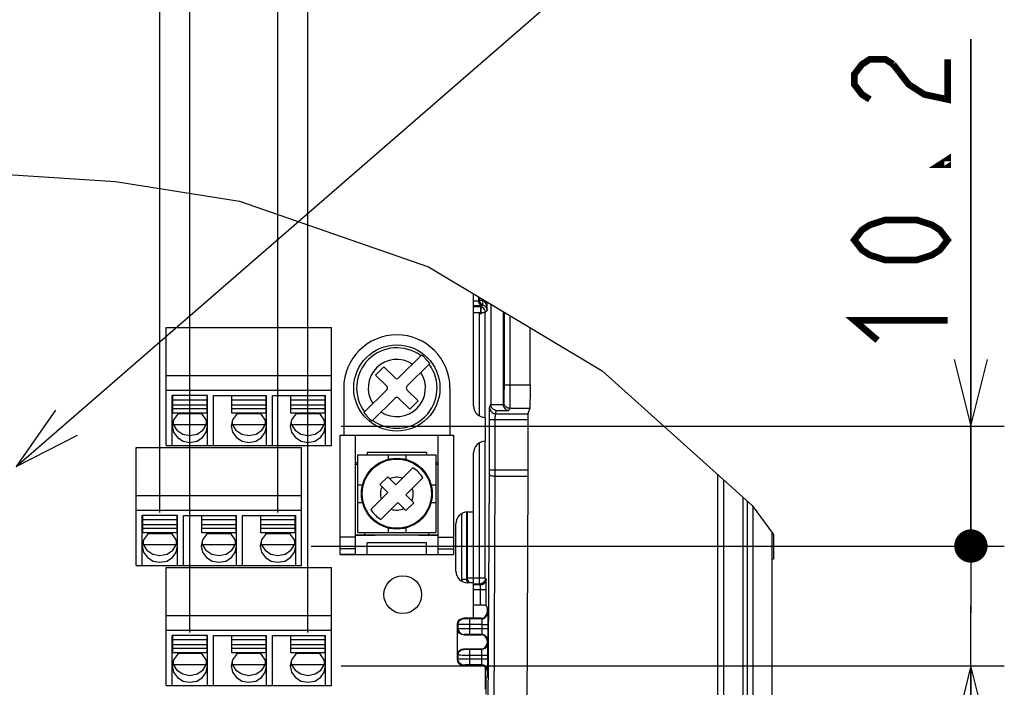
# Model space of a CAD drawing. Extents: x 28 to 410, y 33 to 287.
# Tile 32 of 35: x 279 to 308, y 94 to 114. Entities that reach past the tile are written whole.
import ezdxf

# ---------------------------------------------------------------- set-up
doc = ezdxf.new("R2010")
doc.units = 0
doc.header["$LTSCALE"] = 23.1
doc.layers.get('0').update_dxf_attribs({"linetype": 'CONTINUOUS'})
doc.layers.add('ALL_DIM', color=7, linetype='CONTINUOUS')
doc.layers.add('ALL_NOTE', color=7, linetype='CONTINUOUS')
doc.dimstyles.get("Standard").update_dxf_attribs({"dimtxt": 2.5, "dimasz": 2.5, "dimexe": 1.25, "dimexo": 0.625, "dimtad": 1, "dimcen": 2.5, "dimazin": 3, "dimtfac": 1, "dimtmove": 0, "dimatfit": 3})

# ---------------------------------------------------------------- blocks, each defined once
blk = doc.blocks.new('_OPEN')
at = {"color": 0, "linetype": 'BYBLOCK'}
for p, q in [((0, 0), (-1, 0.25)), ((-1, -0.25), (0, 0)), ((-1, 0), (0, 0))]:
    blk.add_line(p, q, dxfattribs=at)
blk = doc.blocks.new('*D30')
at = {"layer": 'ALL_DIM', "color": 2, "linetype": 'CONTINUOUS'}
for p, q in [((198.01, 59.458), (198.01, 131.194)), ((283.95, 95.621), (283.95, 131.194)), ((198.01, 130.194), (240.98, 130.194)), ((283.95, 130.194), (240.98, 130.194))]:
    blk.add_line(p, q, dxfattribs=at)
at = {"layer": 'ALL_DIM', "color": 2, "linetype": 'CONTINUOUS', "xscale": 2, "yscale": 2, "zscale": 2, "rotation": 180}
blk.add_blockref('_OPEN', (198.01, 130.194), dxfattribs=at)
at = {"layer": 'ALL_DIM', "color": 2, "linetype": 'CONTINUOUS', "xscale": 2, "yscale": 2, "zscale": 2}
blk.add_blockref('_OPEN', (283.95, 130.194), dxfattribs=at)
blk = doc.blocks.new('*D31')
at = {"layer": 'ALL_DIM', "color": 2, "linetype": 'CONTINUOUS'}
for p, q in [((198.01, 59.458), (198.01, 136.373)), ((283.051, 131.286), (283.051, 136.373)), ((198.01, 135.373), (240.531, 135.373)), ((283.051, 135.373), (240.531, 135.373)), ((283.051, 99.218), (283.051, 128.945))]:
    blk.add_line(p, q, dxfattribs=at)
at = {"layer": 'ALL_DIM', "color": 2, "linetype": 'CONTINUOUS', "xscale": 2, "yscale": 2, "zscale": 2, "rotation": 180}
blk.add_blockref('_OPEN', (198.01, 135.373), dxfattribs=at)
at = {"layer": 'ALL_DIM', "color": 2, "linetype": 'CONTINUOUS', "xscale": 2, "yscale": 2, "zscale": 2}
blk.add_blockref('_OPEN', (283.051, 135.373), dxfattribs=at)
blk = doc.blocks.new('*D32')
at = {"layer": 'ALL_DIM', "color": 2, "linetype": 'CONTINUOUS'}
for p, q in [((283.051, 131.232), (283.051, 136.373)), ((286.591, 99.218), (286.591, 136.373)), ((283.051, 135.373), (278.051, 135.373)), ((278.051, 135.373), (284.821, 135.373)), ((306.657, 135.373), (284.821, 135.373)), ((286.591, 135.373), (306.657, 135.373)), ((283.051, 99.218), (283.051, 128.999))]:
    blk.add_line(p, q, dxfattribs=at)
at = {"layer": 'ALL_DIM', "color": 2, "linetype": 'CONTINUOUS', "xscale": 2, "yscale": 2, "zscale": 2}
blk.add_blockref('_OPEN', (283.051, 135.373), dxfattribs=at)
at = {"layer": 'ALL_DIM', "color": 2, "linetype": 'CONTINUOUS', "xscale": 2, "yscale": 2, "zscale": 2, "rotation": 180}
blk.add_blockref('_OPEN', (286.591, 135.373), dxfattribs=at)
blk = doc.blocks.new('*D33')
at = {"layer": 'ALL_DIM', "color": 2, "linetype": 'CONTINUOUS'}
for p, q in [((283.95, 95.621), (283.95, 131.194)), ((287.49, 95.621), (287.49, 131.194)), ((283.95, 130.194), (278.95, 130.194)), ((278.95, 130.194), (285.72, 130.194)), ((306.7, 130.194), (285.72, 130.194)), ((287.49, 130.194), (306.7, 130.194))]:
    blk.add_line(p, q, dxfattribs=at)
at = {"layer": 'ALL_DIM', "color": 2, "linetype": 'CONTINUOUS', "xscale": 2, "yscale": 2, "zscale": 2}
blk.add_blockref('_OPEN', (283.95, 130.194), dxfattribs=at)
at = {"layer": 'ALL_DIM', "color": 2, "linetype": 'CONTINUOUS', "xscale": 2, "yscale": 2, "zscale": 2, "rotation": 180}
blk.add_blockref('_OPEN', (287.49, 130.194), dxfattribs=at)
blk = doc.blocks.new('*D43')
at = {"layer": 'ALL_DIM', "color": 2, "linetype": 'CONTINUOUS'}
for p, q in [((307.374, 98.218), (307.374, 103.218)), ((307.374, 103.218), (307.374, 96.419)), ((287.591, 98.218), (308.374, 98.218)), ((307.374, 82.882), (307.374, 96.419)), ((288.49, 94.621), (308.374, 94.621)), ((307.374, 94.621), (307.374, 82.882))]:
    blk.add_line(p, q, dxfattribs=at)
at = {"layer": 'ALL_DIM', "color": 2, "linetype": 'CONTINUOUS', "xscale": 2, "yscale": 2, "zscale": 2, "rotation": 90}
blk.add_blockref('_OPEN', (307.374, 94.621), dxfattribs=at)
blk = doc.blocks.new('_NONE')
blk = doc.blocks.new('_DOT')
at = {"color": 0, "linetype": 'BYBLOCK'}
blk.add_line((-0.25, 0), (-1, 0), dxfattribs=at)
at = {"color": 0, "linetype": 'BYBLOCK', "const_width": 0.25}
blk.add_lwpolyline([(-0.125, 0, 1), (0.125, 0, 1)], format="xyb", close=True, dxfattribs=at)
blk = doc.blocks.new('*D44')
at = {"layer": 'ALL_DIM', "color": 2, "linetype": 'CONTINUOUS'}
for p, q in [((307.374, 101.814), (307.374, 113.414)), ((307.374, 113.414), (307.374, 100.016)), ((288.49, 101.814), (308.374, 101.814)), ((307.374, 97.968), (307.374, 100.016)), ((287.591, 98.218), (308.374, 98.218)), ((307.374, 98.218), (307.374, 97.968))]:
    blk.add_line(p, q, dxfattribs=at)
at = {"layer": 'ALL_DIM', "color": 2, "linetype": 'CONTINUOUS', "xscale": 2, "yscale": 2, "zscale": 2}
for name, p, rotation in [('_OPEN', (307.374, 101.814), 270), ('_DOT', (307.374, 98.218), 90)]:
    blk.add_blockref(name, p, dxfattribs=dict(at, rotation=rotation))

msp = doc.modelspace()

# ---------------------------------------------------------------- linework, layer by layer
at = {"color": 7, "linetype": 'CONTINUOUS'}
for p, q in [((277.946, 109.391), (281.718, 109.145)), ((281.718, 109.145), (285.435, 108.559)), ((285.435, 108.559), (291.103, 106.59)), ((291.103, 106.59), (296.316, 103.466)), ((292.457, 102.424), (292.457, 105.779)), ((292.457, 105.568), (292.609, 105.568)), ((292.457, 105.427), (292.692, 105.427)), ((292.609, 105.688), (292.609, 105.568)), ((292.609, 105.57), (292.631, 105.592)), ((292.631, 105.675), (292.631, 105.592)), ((292.637, 105.591), (292.656, 105.591)), ((292.666, 105.401), (292.692, 105.427)), ((292.689, 105.391), (292.738, 105.441)), ((292.747, 105.605), (292.747, 105.588)), ((292.863, 105.279), (292.863, 105.535)), ((292.972, 105.47), (292.972, 102.467)), ((292.454, 105.401), (292.666, 105.401)), ((292.454, 105.224), (292.631, 105.224)), ((292.631, 102.12), (292.631, 105.224)), ((292.686, 105.169), (292.631, 105.224)), ((292.665, 105.224), (292.808, 105.224)), ((292.686, 105.169), (292.686, 105.224)), ((292.808, 105.224), (292.863, 105.279)), ((292.808, 102.07), (292.808, 105.224)), ((293.342, 105.248), (293.342, 102.467)), ((293.37, 105.232), (293.37, 103.054)), ((293.547, 105.126), (293.547, 103.054)), ((283.242, 104.768), (288.198, 104.768)), ((283.242, 101.228), (283.242, 104.768)), ((288.198, 101.228), (288.198, 104.768)), ((294.152, 103.054), (294.152, 104.763)), ((290.206, 103.256), (290.894, 103.943)), ((291.144, 103.693), (290.456, 103.006)), ((289.768, 103.594), (289.518, 103.343)), ((290.106, 103.256), (289.768, 103.594)), ((296.316, 103.466), (300.812, 99.429)), ((283.242, 103.329), (288.198, 103.329)), ((289.518, 103.343), (289.856, 103.006)), ((283.242, 102.892), (288.198, 102.892)), ((288.563, 102.955), (288.563, 101.539)), ((289.168, 102.218), (289.856, 102.905)), ((290.794, 102.567), (290.456, 102.905)), ((291.749, 102.955), (291.749, 101.539)), ((293.37, 103.054), (294.152, 103.054)), ((284.481, 102.729), (283.419, 102.729)), ((283.419, 101.228), (283.419, 102.729)), ((283.437, 102.205), (283.437, 102.726)), ((284.464, 102.596), (283.437, 102.596)), ((284.464, 102.205), (284.464, 102.726)), ((284.481, 101.228), (284.481, 102.729)), ((284.658, 102.729), (286.251, 102.729)), ((284.658, 101.228), (284.658, 102.729)), ((285.207, 102.205), (285.207, 102.726)), ((286.234, 102.596), (285.207, 102.596)), ((286.234, 102.205), (286.234, 102.726)), ((286.251, 101.228), (286.251, 102.729)), ((286.428, 102.729), (288.021, 102.729)), ((286.428, 101.228), (286.428, 102.729)), ((286.977, 102.205), (286.977, 102.726)), ((288.004, 102.596), (286.977, 102.596)), ((288.004, 102.205), (288.004, 102.726)), ((288.021, 101.228), (288.021, 102.729)), ((289.419, 101.968), (290.106, 102.655)), ((290.206, 102.655), (290.544, 102.317)), ((290.544, 102.317), (290.794, 102.567)), ((292.937, 102.362), (292.972, 102.467)), ((293.361, 102.524), (293.342, 102.467)), ((284.464, 102.446), (283.437, 102.446)), ((284.464, 102.336), (283.437, 102.336)), ((284.464, 102.205), (283.437, 102.205)), ((284.285, 102.185), (283.616, 102.185)), ((286.234, 102.446), (285.207, 102.446)), ((286.234, 102.336), (285.207, 102.336)), ((286.234, 102.205), (285.207, 102.205)), ((286.055, 102.185), (285.386, 102.185)), ((288.004, 102.446), (286.977, 102.446)), ((288.004, 102.336), (286.977, 102.336)), ((288.004, 102.205), (286.977, 102.205)), ((287.825, 102.185), (287.156, 102.185)), ((292.973, 102.458), (293.342, 102.458)), ((293.114, 102.185), (293.146, 102.281)), ((293.114, 102.185), (294.086, 102.185)), ((293.146, 102.281), (293.516, 102.281)), ((293.538, 102.347), (293.516, 102.281)), ((293.538, 102.347), (294.14, 102.347)), ((294.14, 102.347), (294.086, 102.185)), ((283.438, 101.9), (283.45, 101.859)), ((283.45, 101.955), (283.45, 101.859)), ((284.451, 101.859), (284.451, 101.955)), ((284.451, 101.859), (284.463, 101.9)), ((285.208, 101.9), (285.22, 101.859)), ((285.22, 101.955), (285.22, 101.859)), ((286.221, 101.859), (286.221, 101.955)), ((286.221, 101.859), (286.233, 101.9)), ((286.978, 101.9), (286.99, 101.859)), ((286.99, 101.955), (286.99, 101.859)), ((287.991, 101.859), (287.991, 101.955)), ((287.991, 101.859), (288.003, 101.9)), ((292.811, 101.362), (292.811, 102.07)), ((292.932, 102.009), (293.109, 102.009)), ((292.932, 100.445), (292.932, 102.009)), ((293.109, 102.009), (294.083, 102.009)), ((293.109, 100.426), (293.109, 102.009)), ((294.083, 102.009), (294.083, 100.502)), ((283.45, 101.859), (284.451, 101.859)), ((284.339, 101.69), (284.451, 101.859)), ((285.22, 101.859), (286.221, 101.859)), ((286.109, 101.69), (286.221, 101.859)), ((286.99, 101.859), (287.991, 101.859)), ((287.879, 101.69), (287.991, 101.859)), ((288.457, 101.539), (291.855, 101.539)), ((288.457, 97.964), (288.457, 101.539)), ((288.917, 97.964), (288.917, 101.539)), ((291.395, 97.964), (291.395, 101.539)), ((291.855, 101.539), (291.855, 97.964)), ((292.631, 97.076), (292.631, 101.313)), ((292.808, 97.253), (292.808, 101.362)), ((282.343, 101.171), (287.299, 101.171)), ((282.343, 97.631), (282.343, 101.171)), ((283.242, 101.228), (288.198, 101.228)), ((287.299, 97.631), (287.299, 101.171)), ((292.457, 99.238), (292.457, 101.008)), ((288.917, 100.725), (288.988, 100.725)), ((288.988, 100.955), (291.324, 100.955)), ((288.988, 98.619), (288.988, 100.955)), ((289.891, 100.955), (289.891, 100.815)), ((290.422, 100.955), (290.422, 100.815)), ((291.324, 100.955), (291.324, 98.619)), ((291.324, 100.725), (291.395, 100.725)), ((288.917, 100.672), (288.988, 100.672)), ((290.123, 100.054), (290.633, 100.564)), ((291.324, 100.672), (291.395, 100.672)), ((292.931, 100.389), (292.932, 100.445)), ((292.932, 100.502), (294.083, 100.502)), ((289.65, 100.06), (289.884, 100.293)), ((289.884, 100.293), (290.123, 100.054)), ((290.933, 100.264), (290.423, 99.754)), ((292.843, 81.835), (292.931, 100.389)), ((293.02, 81.788), (293.108, 100.315)), ((293.108, 100.315), (294.083, 100.315)), ((294.083, 100.315), (293.995, 81.788)), ((299.785, 80.937), (299.785, 100.351)), ((299.962, 80.937), (299.962, 100.192)), ((288.988, 100.053), (289.128, 100.053)), ((289.379, 99.31), (289.889, 99.821)), ((289.65, 100.06), (289.889, 99.821)), ((291.184, 100.053), (291.324, 100.053)), ((282.343, 99.732), (287.299, 99.732)), ((288.988, 99.522), (289.128, 99.522)), ((289.679, 99.01), (290.189, 99.52)), ((290.429, 99.281), (290.189, 99.52)), ((290.423, 99.754), (290.662, 99.515)), ((290.662, 99.515), (290.429, 99.281)), ((291.184, 99.522), (291.324, 99.522)), ((300.67, 83.025), (300.67, 99.557)), ((282.343, 99.295), (287.299, 99.295)), ((292.252, 97.228), (292.252, 99.235)), ((292.277, 97.253), (292.277, 99.238)), ((292.28, 99.238), (292.457, 99.238)), ((292.454, 97.114), (292.454, 99.238)), ((300.812, 99.429), (301.449, 98.563)), ((300.847, 72.688), (300.847, 99.382)), ((283.582, 99.132), (282.52, 99.132)), ((282.52, 97.631), (282.52, 99.132)), ((282.538, 98.609), (282.538, 99.13)), ((283.565, 99), (282.538, 99)), ((283.565, 98.609), (283.565, 99.13)), ((283.582, 97.631), (283.582, 99.132)), ((283.759, 99.132), (285.352, 99.132)), ((283.759, 97.631), (283.759, 99.132)), ((284.308, 98.609), (284.308, 99.13)), ((285.335, 99), (284.308, 99)), ((285.335, 98.609), (285.335, 99.13)), ((285.352, 97.631), (285.352, 99.132)), ((285.529, 99.132), (287.122, 99.132)), ((285.529, 97.631), (285.529, 99.132)), ((286.078, 98.609), (286.078, 99.13)), ((287.105, 99), (286.078, 99)), ((287.105, 98.609), (287.105, 99.13)), ((287.122, 97.631), (287.122, 99.132)), ((292.11, 97.228), (292.11, 99.194)), ((283.565, 98.85), (282.538, 98.85)), ((283.565, 98.739), (282.538, 98.739)), ((285.335, 98.85), (284.308, 98.85)), ((285.335, 98.739), (284.308, 98.739)), ((287.105, 98.85), (286.078, 98.85)), ((287.105, 98.739), (286.078, 98.739)), ((289.891, 98.759), (289.891, 98.619)), ((290.422, 98.759), (290.422, 98.619)), ((291.926, 97.468), (291.926, 98.884)), ((283.565, 98.609), (282.538, 98.609)), ((282.551, 98.358), (282.551, 98.263)), ((283.386, 98.588), (282.717, 98.588)), ((283.552, 98.263), (283.552, 98.358)), ((285.335, 98.609), (284.308, 98.609)), ((284.321, 98.358), (284.321, 98.263)), ((285.156, 98.588), (284.487, 98.588)), ((285.322, 98.263), (285.322, 98.358)), ((287.105, 98.609), (286.078, 98.609)), ((286.091, 98.358), (286.091, 98.263)), ((286.926, 98.588), (286.257, 98.588)), ((287.092, 98.263), (287.092, 98.358)), ((288.917, 98.481), (288.457, 98.481)), ((289.2, 98.548), (288.917, 98.548)), ((289.501, 98.53), (288.917, 98.53)), ((288.988, 98.619), (291.324, 98.619)), ((289.236, 98.53), (289.236, 98.548)), ((289.501, 98.548), (289.501, 98.53)), ((290.811, 98.53), (290.811, 98.548)), ((291.395, 98.53), (290.811, 98.53)), ((291.076, 98.53), (291.076, 98.548)), ((291.395, 98.548), (291.112, 98.548)), ((291.395, 98.481), (291.855, 98.481)), ((301.449, 98.563), (301.449, 97.822)), ((282.539, 98.304), (282.551, 98.263)), ((282.551, 98.263), (283.552, 98.263)), ((283.44, 98.093), (283.552, 98.263)), ((283.552, 98.263), (283.564, 98.304)), ((284.309, 98.304), (284.321, 98.263)), ((284.321, 98.263), (285.322, 98.263)), ((285.21, 98.093), (285.322, 98.263)), ((285.322, 98.263), (285.334, 98.304)), ((286.079, 98.304), (286.091, 98.263)), ((286.091, 98.263), (287.092, 98.263)), ((286.98, 98.093), (287.092, 98.263)), ((287.092, 98.263), (287.104, 98.304)), ((288.917, 98.131), (288.457, 98.131)), ((291.041, 98.318), (289.271, 98.318)), ((289.271, 97.964), (289.271, 98.318)), ((291.041, 97.964), (291.041, 98.318)), ((291.395, 98.131), (291.855, 98.131)), ((288.917, 97.968), (288.457, 97.968)), ((288.457, 97.964), (291.855, 97.964)), ((291.395, 97.968), (291.855, 97.968)), ((301.449, 97.822), (301.413, 97.822)), ((282.343, 97.631), (287.299, 97.631)), ((283.242, 97.575), (288.198, 97.575)), ((283.242, 94.035), (283.242, 97.575)), ((288.198, 94.035), (288.198, 97.575)), ((292.11, 97.228), (292.252, 97.228)), ((292.252, 97.228), (292.277, 97.253)), ((292.808, 97.253), (292.277, 97.253)), ((292.833, 97.228), (292.808, 97.253)), ((292.457, 97.114), (292.28, 97.114)), ((292.631, 97.076), (292.454, 97.076)), ((292.457, 96.052), (292.457, 97.114)), ((292.656, 97.051), (292.457, 97.051)), ((292.839, 96.909), (292.457, 96.909)), ((292.656, 97.051), (292.631, 97.076)), ((292.662, 96.444), (292.662, 96.909)), ((292.839, 96.434), (292.839, 96.909)), ((292.662, 96.444), (292.457, 96.444)), ((292.839, 96.434), (292.861, 96.369)), ((292.861, 96.369), (292.861, 96.229)), ((283.242, 96.135), (288.198, 96.135)), ((292.684, 96.052), (292.152, 96.052)), ((292.165, 96.04), (292.152, 96.052)), ((292.699, 96.037), (292.342, 96.037)), ((292.342, 95.572), (292.342, 96.037)), ((292.684, 96.052), (292.699, 96.037)), ((292.861, 96.229), (292.876, 96.214)), ((283.242, 95.698), (288.198, 95.698)), ((291.976, 94.813), (291.976, 95.876)), ((291.988, 95.863), (291.976, 95.876)), ((291.976, 95.734), (291.988, 95.746)), ((291.988, 95.863), (291.988, 95.746)), ((292.705, 95.86), (292.342, 95.86)), ((292.342, 95.749), (292.705, 95.749)), ((292.705, 95.86), (292.882, 95.86)), ((292.705, 95.86), (292.705, 95.749)), ((292.705, 95.749), (292.882, 95.749)), ((292.882, 95.86), (292.882, 95.749)), ((284.481, 95.536), (283.419, 95.536)), ((283.419, 94.035), (283.419, 95.536)), ((283.437, 95.012), (283.437, 95.533)), ((284.464, 95.403), (283.437, 95.403)), ((284.464, 95.012), (284.464, 95.533)), ((284.481, 94.035), (284.481, 95.536)), ((284.658, 95.536), (286.251, 95.536)), ((284.658, 94.035), (284.658, 95.536)), ((285.207, 95.012), (285.207, 95.533)), ((286.234, 95.403), (285.207, 95.403)), ((286.234, 95.012), (286.234, 95.533)), ((286.251, 94.035), (286.251, 95.536)), ((286.428, 95.536), (288.021, 95.536)), ((286.428, 94.035), (286.428, 95.536)), ((286.977, 95.012), (286.977, 95.533)), ((288.004, 95.403), (286.977, 95.403)), ((288.004, 95.012), (288.004, 95.533)), ((288.021, 94.035), (288.021, 95.536)), ((292.152, 95.557), (292.165, 95.569)), ((292.152, 95.557), (292.684, 95.557)), ((292.342, 95.572), (292.699, 95.572)), ((292.699, 95.572), (292.684, 95.557)), ((292.876, 95.395), (292.861, 95.38)), ((292.861, 95.38), (292.861, 95.309)), ((284.464, 95.253), (283.437, 95.253)), ((284.464, 95.142), (283.437, 95.142)), ((286.234, 95.253), (285.207, 95.253)), ((286.234, 95.142), (285.207, 95.142)), ((288.004, 95.253), (286.977, 95.253)), ((288.004, 95.142), (286.977, 95.142)), ((292.152, 95.132), (292.684, 95.132)), ((292.165, 95.12), (292.152, 95.132)), ((292.699, 95.117), (292.342, 95.117)), ((292.342, 94.652), (292.342, 95.117)), ((292.699, 95.117), (292.684, 95.132)), ((292.876, 95.294), (292.861, 95.309)), ((284.464, 95.012), (283.437, 95.012)), ((284.285, 94.992), (283.616, 94.992)), ((286.234, 95.012), (285.207, 95.012)), ((286.055, 94.992), (285.386, 94.992)), ((288.004, 95.012), (286.977, 95.012)), ((287.825, 94.992), (287.156, 94.992)), ((291.988, 94.943), (291.976, 94.955)), ((291.988, 94.826), (291.976, 94.813)), ((291.988, 94.943), (291.988, 94.826)), ((292.705, 94.94), (292.342, 94.94)), ((292.705, 94.829), (292.342, 94.829)), ((292.882, 94.94), (292.705, 94.94)), ((292.705, 94.829), (292.705, 94.94)), ((292.882, 94.829), (292.705, 94.829)), ((292.882, 94.829), (292.882, 94.94)), ((283.438, 94.707), (283.45, 94.666)), ((283.45, 94.761), (283.45, 94.666)), ((283.45, 94.666), (284.451, 94.666)), ((284.339, 94.496), (284.451, 94.666)), ((284.451, 94.666), (284.451, 94.761)), ((284.451, 94.666), (284.463, 94.707)), ((285.208, 94.707), (285.22, 94.666)), ((285.22, 94.761), (285.22, 94.666)), ((285.22, 94.666), (286.221, 94.666)), ((286.109, 94.496), (286.221, 94.666)), ((286.221, 94.666), (286.221, 94.761)), ((286.221, 94.666), (286.233, 94.707)), ((286.978, 94.707), (286.99, 94.666)), ((286.99, 94.761), (286.99, 94.666)), ((286.99, 94.666), (287.991, 94.666)), ((287.879, 94.496), (287.991, 94.666)), ((287.991, 94.666), (287.991, 94.761)), ((287.991, 94.666), (288.003, 94.707)), ((292.165, 94.649), (292.152, 94.636)), ((292.152, 94.636), (292.684, 94.636)), ((292.699, 94.652), (292.342, 94.652)), ((292.684, 94.636), (292.699, 94.652)), ((292.811, 93.928), (292.811, 94.582)), ((292.861, 94.32), (292.839, 94.254)), ((292.839, 93.779), (292.839, 94.254)), ((292.861, 94.46), (292.876, 94.475)), ((292.861, 94.46), (292.861, 94.32)), ((283.242, 94.035), (288.198, 94.035))]:
    msp.add_line(p, q, dxfattribs=at)
at = {"color": 3, "linetype": 'CONTINUOUS'}
for p, q in [((291.041, 101.026), (289.271, 101.026)), ((289.271, 101.026), (289.271, 100.955)), ((291.041, 101.026), (291.041, 100.955)), ((300.528, 99.684), (300.528, 80.937)), ((289.2, 98.548), (289.2, 98.619)), ((291.112, 98.548), (289.2, 98.548)), ((291.112, 98.548), (291.112, 98.619)), ((301.413, 63.307), (301.413, 98.612))]:
    msp.add_line(p, q, dxfattribs=at)
at = {"color": 7, "linetype": 'CONTINUOUS'}
for points in [[(292.692, 105.427), (292.689, 105.429), (292.678, 105.436), (292.662, 105.45), (292.644, 105.47), (292.627, 105.497), (292.614, 105.531), (292.609, 105.57)], [(292.631, 105.592), (292.632, 105.592), (292.637, 105.591)], [(292.631, 105.592), (292.639, 105.543), (292.661, 105.499), (292.695, 105.464), (292.738, 105.441)], [(292.656, 105.591), (292.693, 105.59), (292.719, 105.589), (292.747, 105.588)], [(292.747, 105.588), (292.735, 105.545), (292.729, 105.507), (292.728, 105.474), (292.734, 105.451), (292.745, 105.439)], [(292.738, 105.441), (292.738, 105.441), (292.739, 105.441), (292.739, 105.441), (292.74, 105.441), (292.741, 105.44), (292.742, 105.44), (292.743, 105.44), (292.745, 105.439)], [(292.745, 105.439), (292.771, 105.427), (292.795, 105.411), (292.816, 105.391), (292.834, 105.368), (292.849, 105.342), (292.859, 105.312), (292.863, 105.279)], [(292.747, 105.588), (292.773, 105.564), (292.797, 105.534), (292.818, 105.496), (292.836, 105.451), (292.85, 105.4), (292.859, 105.343), (292.863, 105.279)], [(292.666, 105.401), (292.666, 105.394), (292.665, 105.376), (292.665, 105.348), (292.665, 105.312), (292.665, 105.269), (292.665, 105.224)], [(292.665, 105.224), (292.667, 105.203), (292.674, 105.185), (292.686, 105.169)], [(292.689, 105.391), (292.681, 105.394), (292.674, 105.397), (292.666, 105.401)], [(292.686, 105.224), (292.686, 105.26), (292.686, 105.293), (292.686, 105.324), (292.687, 105.35), (292.687, 105.37), (292.688, 105.382), (292.688, 105.389), (292.689, 105.391)], [(292.808, 105.224), (292.803, 105.268), (292.787, 105.308), (292.761, 105.344), (292.728, 105.372), (292.689, 105.391)], [(293.37, 103.054), (293.37, 102.954), (293.369, 102.858), (293.368, 102.768), (293.367, 102.689), (293.366, 102.623), (293.365, 102.572), (293.363, 102.539), (293.361, 102.524)], [(293.547, 103.054), (293.547, 102.921), (293.546, 102.792), (293.545, 102.673), (293.544, 102.567), (293.543, 102.479), (293.542, 102.412), (293.54, 102.367), (293.538, 102.347)], [(294.152, 103.054), (294.152, 102.921), (294.151, 102.792), (294.15, 102.673), (294.148, 102.567), (294.147, 102.479), (294.145, 102.412), (294.142, 102.367), (294.14, 102.347)], [(292.972, 102.467), (292.972, 102.464), (292.972, 102.461), (292.973, 102.458)], [(293.342, 102.458), (293.342, 102.462), (293.342, 102.467)], [(293.538, 102.347), (293.483, 102.356), (293.434, 102.381), (293.395, 102.42), (293.37, 102.47), (293.361, 102.524)], [(283.649, 102.205), (283.575, 102.16), (283.46, 102.001), (283.419, 101.814)], [(284.481, 101.814), (284.441, 102.001), (284.326, 102.16), (284.252, 102.205)], [(285.419, 102.205), (285.345, 102.16), (285.23, 102.001), (285.189, 101.814)], [(286.251, 101.814), (286.211, 102.001), (286.096, 102.16), (286.022, 102.205)], [(287.189, 102.205), (287.115, 102.16), (287, 102.001), (286.959, 101.814)], [(288.021, 101.814), (287.981, 102.001), (287.866, 102.16), (287.792, 102.205)], [(292.932, 102.009), (292.932, 102.085), (292.932, 102.158), (292.933, 102.223), (292.934, 102.279), (292.935, 102.322), (292.936, 102.35), (292.937, 102.362)], [(292.937, 102.362), (292.946, 102.308), (292.971, 102.258), (293.01, 102.219), (293.06, 102.194), (293.114, 102.185)], [(293.146, 102.281), (293.115, 102.286), (293.083, 102.297), (293.052, 102.314), (293.024, 102.339), (292.999, 102.371), (292.981, 102.411), (292.973, 102.458)], [(293.109, 102.009), (293.109, 102.047), (293.109, 102.083), (293.11, 102.116), (293.111, 102.144), (293.112, 102.165), (293.113, 102.179), (293.114, 102.185)], [(293.342, 102.458), (293.349, 102.418), (293.365, 102.379), (293.39, 102.342), (293.424, 102.313), (293.466, 102.291), (293.516, 102.281)], [(294.086, 102.185), (294.085, 102.178), (294.085, 102.159), (294.084, 102.131), (294.084, 102.095), (294.083, 102.053), (294.083, 102.009)], [(283.419, 101.814), (283.46, 101.627), (283.575, 101.469), (283.747, 101.363), (283.95, 101.326), (284.154, 101.363), (284.326, 101.469), (284.441, 101.627), (284.481, 101.814)], [(283.45, 101.859), (283.562, 101.69), (283.738, 101.574), (283.95, 101.534), (284.163, 101.574), (284.339, 101.69)], [(285.189, 101.814), (285.23, 101.627), (285.345, 101.469), (285.517, 101.363), (285.72, 101.326), (285.924, 101.363), (286.096, 101.469), (286.211, 101.627), (286.251, 101.814)], [(285.22, 101.859), (285.332, 101.69), (285.508, 101.574), (285.72, 101.534), (285.933, 101.574), (286.109, 101.69)], [(286.959, 101.814), (287, 101.627), (287.115, 101.469), (287.287, 101.363), (287.49, 101.326), (287.694, 101.363), (287.866, 101.469), (287.981, 101.627), (288.021, 101.814)], [(286.99, 101.859), (287.102, 101.69), (287.278, 101.574), (287.49, 101.534), (287.703, 101.574), (287.879, 101.69)], [(293.108, 100.315), (293.108, 100.352), (293.109, 100.426)], [(294.083, 100.502), (294.083, 100.439), (294.083, 100.376), (294.083, 100.315)], [(292.931, 100.362), (292.941, 100.348), (292.966, 100.335), (293.005, 100.324), (293.054, 100.318), (293.108, 100.315)], [(282.75, 98.609), (282.676, 98.563), (282.561, 98.405), (282.52, 98.218)], [(283.582, 98.218), (283.542, 98.405), (283.427, 98.563), (283.353, 98.609)], [(284.52, 98.609), (284.446, 98.563), (284.331, 98.405), (284.29, 98.218)], [(285.352, 98.218), (285.312, 98.405), (285.197, 98.563), (285.123, 98.609)], [(286.29, 98.609), (286.216, 98.563), (286.101, 98.405), (286.06, 98.218)], [(287.122, 98.218), (287.082, 98.405), (286.967, 98.563), (286.893, 98.609)], [(282.52, 98.218), (282.561, 98.031), (282.676, 97.872), (282.848, 97.766), (283.051, 97.729), (283.255, 97.766), (283.427, 97.872), (283.542, 98.031), (283.582, 98.218)], [(282.551, 98.263), (282.662, 98.093), (282.839, 97.978), (283.051, 97.937), (283.263, 97.978), (283.44, 98.093)], [(284.29, 98.218), (284.331, 98.031), (284.446, 97.872), (284.618, 97.766), (284.821, 97.729), (285.025, 97.766), (285.197, 97.872), (285.312, 98.031), (285.352, 98.218)], [(284.321, 98.263), (284.432, 98.093), (284.609, 97.978), (284.821, 97.937), (285.033, 97.978), (285.21, 98.093)], [(286.06, 98.218), (286.101, 98.031), (286.216, 97.872), (286.388, 97.766), (286.591, 97.729), (286.795, 97.766), (286.967, 97.872), (287.082, 98.031), (287.122, 98.218)], [(286.091, 98.263), (286.202, 98.093), (286.379, 97.978), (286.591, 97.937), (286.803, 97.978), (286.98, 98.093)], [(292.118, 97.156), (292.118, 97.157), (292.11, 97.228)], [(292.269, 97.151), (292.256, 97.188), (292.252, 97.228)], [(292.301, 97.164), (292.288, 97.192), (292.28, 97.222), (292.277, 97.253)], [(292.341, 97.117), (292.319, 97.138), (292.301, 97.164)], [(292.808, 97.253), (292.802, 97.207), (292.784, 97.164), (292.756, 97.128), (292.719, 97.1), (292.676, 97.082), (292.631, 97.076)], [(292.833, 97.228), (292.825, 97.173), (292.8, 97.124), (292.76, 97.084), (292.711, 97.059), (292.656, 97.051)], [(292.839, 96.909), (292.839, 96.979), (292.838, 97.046), (292.838, 97.106), (292.837, 97.156), (292.836, 97.194), (292.835, 97.219), (292.833, 97.228)], [(292.293, 97.114), (292.29, 97.117), (292.269, 97.151)], [(292.662, 96.909), (292.662, 96.94), (292.661, 96.97), (292.661, 96.997), (292.66, 97.019), (292.659, 97.036), (292.658, 97.047), (292.656, 97.051)], [(292.839, 96.434), (292.832, 96.437), (292.814, 96.439), (292.786, 96.441), (292.749, 96.442), (292.707, 96.443), (292.662, 96.444)], [(291.976, 95.876), (291.981, 95.921), (291.999, 95.964), (292.027, 96.001), (292.064, 96.029), (292.107, 96.047), (292.152, 96.052)], [(291.988, 95.863), (291.997, 95.918), (292.022, 95.967), (292.061, 96.006), (292.11, 96.031), (292.165, 96.04)], [(292.342, 96.037), (292.303, 96.037), (292.266, 96.037), (292.233, 96.038), (292.205, 96.038), (292.183, 96.039), (292.17, 96.039), (292.165, 96.04)], [(292.684, 96.052), (292.729, 96.058), (292.772, 96.076), (292.809, 96.104), (292.837, 96.141), (292.855, 96.184), (292.861, 96.229)], [(292.699, 96.037), (292.754, 96.046), (292.803, 96.071), (292.842, 96.11), (292.867, 96.159), (292.876, 96.214)], [(292.699, 96.037), (292.7, 96.032), (292.702, 96.018), (292.703, 95.997), (292.704, 95.969), (292.705, 95.936), (292.705, 95.899), (292.705, 95.86)], [(292.876, 96.214), (292.877, 96.204), (292.879, 96.177), (292.88, 96.135), (292.881, 96.079), (292.881, 96.012), (292.882, 95.938), (292.882, 95.86)], [(292.152, 95.557), (292.107, 95.563), (292.064, 95.581), (292.027, 95.609), (291.999, 95.645), (291.982, 95.688), (291.976, 95.734)], [(292.342, 95.86), (292.264, 95.86), (292.19, 95.86), (292.123, 95.861), (292.067, 95.861), (292.025, 95.862), (291.998, 95.862), (291.988, 95.863)], [(291.988, 95.746), (291.998, 95.747), (292.025, 95.748), (292.067, 95.748), (292.123, 95.749), (292.19, 95.749), (292.264, 95.749), (292.342, 95.749)], [(291.988, 95.746), (291.997, 95.692), (292.022, 95.642), (292.061, 95.603), (292.11, 95.578), (292.165, 95.569)], [(292.705, 95.749), (292.705, 95.71), (292.705, 95.673), (292.704, 95.64), (292.703, 95.612), (292.702, 95.591), (292.7, 95.577), (292.699, 95.572)], [(292.882, 95.749), (292.882, 95.671), (292.881, 95.597), (292.881, 95.531), (292.88, 95.475), (292.879, 95.432), (292.877, 95.405), (292.876, 95.395)], [(292.165, 95.569), (292.17, 95.57), (292.183, 95.571), (292.205, 95.571), (292.233, 95.572), (292.266, 95.572), (292.303, 95.572), (292.342, 95.572)], [(292.861, 95.38), (292.854, 95.426), (292.837, 95.468), (292.809, 95.505), (292.772, 95.533), (292.729, 95.551), (292.684, 95.557)], [(292.699, 95.572), (292.754, 95.564), (292.803, 95.539), (292.842, 95.499), (292.867, 95.45), (292.876, 95.395)], [(291.976, 94.955), (291.982, 95.001), (291.999, 95.044), (292.027, 95.08), (292.064, 95.108), (292.107, 95.126), (292.152, 95.132)], [(291.988, 94.943), (291.997, 94.997), (292.022, 95.047), (292.061, 95.086), (292.11, 95.111), (292.165, 95.12)], [(292.342, 95.117), (292.303, 95.117), (292.266, 95.117), (292.233, 95.117), (292.205, 95.118), (292.183, 95.118), (292.17, 95.119), (292.165, 95.12)], [(292.684, 95.132), (292.729, 95.138), (292.772, 95.156), (292.809, 95.184), (292.837, 95.221), (292.854, 95.263), (292.861, 95.309)], [(292.876, 95.294), (292.867, 95.239), (292.842, 95.19), (292.803, 95.15), (292.754, 95.125), (292.699, 95.117)], [(292.705, 94.94), (292.705, 94.979), (292.705, 95.016), (292.704, 95.049), (292.703, 95.077), (292.702, 95.098), (292.7, 95.112), (292.699, 95.117)], [(292.882, 94.94), (292.882, 95.018), (292.881, 95.092), (292.881, 95.158), (292.88, 95.214), (292.879, 95.257), (292.877, 95.284), (292.876, 95.294)], [(283.649, 95.012), (283.575, 94.967), (283.46, 94.808), (283.419, 94.621)], [(284.481, 94.621), (284.441, 94.808), (284.326, 94.967), (284.252, 95.012)], [(285.419, 95.012), (285.345, 94.967), (285.23, 94.808), (285.189, 94.621)], [(286.251, 94.621), (286.211, 94.808), (286.096, 94.967), (286.022, 95.012)], [(287.189, 95.012), (287.115, 94.967), (287, 94.808), (286.959, 94.621)], [(288.021, 94.621), (287.981, 94.808), (287.866, 94.967), (287.792, 95.012)], [(292.152, 94.636), (292.107, 94.642), (292.064, 94.66), (292.027, 94.688), (291.999, 94.725), (291.981, 94.768), (291.976, 94.813)], [(292.342, 94.94), (292.264, 94.94), (292.19, 94.94), (292.123, 94.94), (292.067, 94.941), (292.025, 94.941), (291.998, 94.942), (291.988, 94.943)], [(292.342, 94.829), (292.264, 94.829), (292.19, 94.829), (292.123, 94.828), (292.067, 94.828), (292.025, 94.827), (291.998, 94.827), (291.988, 94.826)], [(292.165, 94.649), (292.11, 94.658), (292.061, 94.683), (292.022, 94.722), (291.997, 94.771), (291.988, 94.826)], [(292.699, 94.652), (292.7, 94.657), (292.702, 94.671), (292.703, 94.692), (292.704, 94.72), (292.705, 94.753), (292.705, 94.79), (292.705, 94.829)], [(292.876, 94.475), (292.877, 94.485), (292.879, 94.512), (292.88, 94.554), (292.881, 94.61), (292.881, 94.677), (292.882, 94.751), (292.882, 94.829)], [(283.419, 94.621), (283.46, 94.434), (283.575, 94.276), (283.747, 94.17), (283.95, 94.132), (284.154, 94.17), (284.326, 94.276), (284.441, 94.434), (284.481, 94.621)], [(283.45, 94.666), (283.562, 94.496), (283.738, 94.381), (283.95, 94.34), (284.163, 94.381), (284.339, 94.496)], [(285.189, 94.621), (285.23, 94.434), (285.345, 94.276), (285.517, 94.17), (285.72, 94.132), (285.924, 94.17), (286.096, 94.276), (286.211, 94.434), (286.251, 94.621)], [(285.22, 94.666), (285.332, 94.496), (285.508, 94.381), (285.72, 94.34), (285.933, 94.381), (286.109, 94.496)], [(286.959, 94.621), (287, 94.434), (287.115, 94.276), (287.287, 94.17), (287.49, 94.132), (287.694, 94.17), (287.866, 94.276), (287.981, 94.434), (288.021, 94.621)], [(286.99, 94.666), (287.102, 94.496), (287.278, 94.381), (287.49, 94.34), (287.703, 94.381), (287.879, 94.496)], [(292.342, 94.652), (292.303, 94.652), (292.266, 94.652), (292.233, 94.651), (292.205, 94.651), (292.183, 94.65), (292.17, 94.65), (292.165, 94.649)], [(292.684, 94.636), (292.729, 94.631), (292.772, 94.613), (292.809, 94.585), (292.837, 94.548), (292.855, 94.505), (292.861, 94.46)], [(292.876, 94.475), (292.867, 94.53), (292.842, 94.579), (292.803, 94.618), (292.754, 94.643), (292.699, 94.652)], [(292.811, 94.25), (292.814, 94.25), (292.832, 94.252), (292.839, 94.254)]]:
    msp.add_lwpolyline(points, dxfattribs=at)
for centre, radius in [((290.156, 102.955), 1.292), ((290.156, 99.787), 1.062), ((290.156, 99.787), 1.037), ((290.333, 96.76), 0.566)]:
    msp.add_circle(centre, radius, dxfattribs=at)
for centre, radius, start, end in [((290.156, 102.955), 1.593, 0, 180), ((290.156, 102.955), 1.206, 53.4371, 216.5629), ((290.156, 102.955), 1.233, 36.7452, 53.2548), ((290.156, 102.955), 0.858, 56.909, 213.091), ((290.156, 102.955), 1.206, 233.4371, 36.5629), ((290.156, 102.955), 0.858, 236.909, 33.091), ((290.156, 103.306), 0.0708, 225, 315), ((289.806, 102.955), 0.0708, 315, 45), ((290.507, 102.955), 0.0708, 135, 225), ((290.156, 102.605), 0.0708, 45, 135), ((290.156, 102.955), 1.233, 216.7452, 233.2548), ((292.811, 102.424), 0.354, 180, 270), ((292.811, 101.008), 0.354, 90, 180), ((290.156, 99.787), 0.912, 31.531, 58.469), ((290.156, 99.787), 0.494, 70.4475, 115.4834), ((290.156, 99.787), 0.494, 154.5166, 199.5525), ((290.156, 99.787), 0.494, 334.5166, 19.5525), ((290.156, 99.787), 0.912, 211.531, 238.469), ((290.156, 99.787), 0.494, 250.4475, 295.4834), ((292.28, 98.884), 0.354, 90, 180), ((292.28, 97.468), 0.354, 180, 270)]:
    msp.add_arc(centre, radius, start, end, dxfattribs=at)
at = {"layer": 'ALL_DIM', "color": 2, "linetype": 'CONTINUOUS', "const_width": 0.2}
for points in [[(304.341, 111.608), (304.108, 111.758), (303.874, 112.059), (303.874, 112.36), (304.108, 112.661), (304.341, 112.812), (304.808, 112.812), (305.041, 112.661)], [(305.041, 112.661), (305.508, 112.059), (305.974, 111.758), (306.674, 111.608), (306.674, 112.812)], [(306.674, 109.802), (306.674, 109.651), (306.441, 109.651), (306.674, 109.802)], [(306.674, 107.393), (306.441, 107.093), (306.208, 106.942), (305.741, 106.792), (304.808, 106.792), (304.341, 106.942), (304.108, 107.093), (303.874, 107.393), (304.108, 107.695), (304.341, 107.845), (304.808, 107.996), (305.741, 107.996), (306.208, 107.845), (306.441, 107.695), (306.674, 107.393)], [(304.574, 104.384), (303.874, 104.986), (306.674, 104.986)]]:
    msp.add_lwpolyline(points, dxfattribs=at)
at = {"layer": 'ALL_NOTE', "color": 2, "linetype": 'CONTINUOUS'}
msp.add_line((278.74, 100.605), (302.257, 121.011), dxfattribs=at)
msp.add_lwpolyline([(279.922, 102.293), (278.74, 100.605), (280.578, 101.538)], dxfattribs=at)

# ---------------------------------------------------------------- dimensions: what is measured, and where the dimension line sits
at = {"layer": 'ALL_DIM', "color": 2, "linetype": 'CONTINUOUS'}
for base, p1, p2, picture, middle in [((283.051, 135.373), (198.01, 59.458), (283.051, 99.218), '*D31', (234.207, 136.073)), ((286.591, 135.373), (283.051, 99.218), (286.591, 99.218), '*D32', (289.801, 136.073)), ((283.95, 130.194), (198.01, 59.458), (283.95, 95.621), '*D30', (235.014, 130.894)), ((287.49, 130.194), (283.95, 95.621), (287.49, 95.621), '*D33', (289.844, 130.894))]:
    dim = msp.add_linear_dim(base=base, p1=p1, p2=p2, dimstyle='Standard', dxfattribs=at)
    dim.commit()
    dim.dimension.update_dxf_attribs({"geometry": picture, "text_midpoint": middle, "dimtype": 128})
for base, p1, p2, override, picture, middle in [((307.374, 101.814), (287.591, 98.218), (288.49, 101.814), {"dimblk1": 'DOT', "dimsah": 1}, '*D44', (306.674, 103.782)), ((307.374, 98.218), (288.49, 94.621), (287.591, 98.218), {"dimblk2": 'NONE', "dimsah": 1}, '*D43', (306.674, 82.882))]:
    dim = msp.add_linear_dim(base=base, p1=p1, p2=p2, angle=90, dimstyle='Standard', override=override, dxfattribs=at)
    dim.commit()
    dim.dimension.update_dxf_attribs({"geometry": picture, "text_midpoint": middle, "dimtype": 128})

doc.saveas('drawing.dxf')
